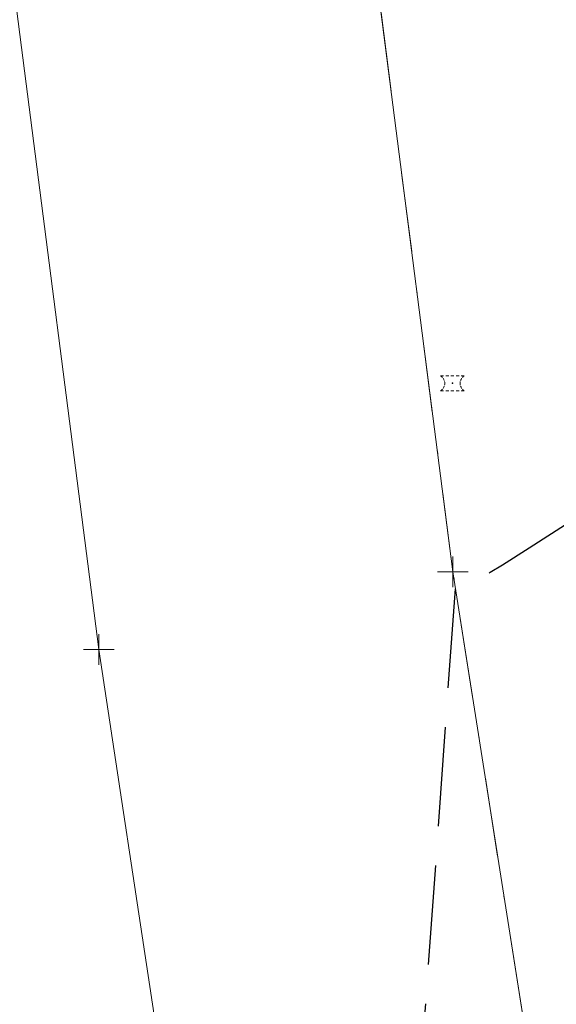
# Model space of a CAD drawing. Extents: x 2324380 to 2325559, y 691096 to 693386.
# Tile 11 of 92: x 2325182 to 2325199, y 691590 to 691622. Entities that reach past the tile are written whole.
import ezdxf

# ---------------------------------------------------------------- set-up
doc = ezdxf.new("R2010")
doc.units = 0
doc.header["$MEASUREMENT"] = 0
for name, pattern in [('CENTER LINE DOUBLE SOLID', [0]), ('DGN Style 3', [4.524869, 3.232049, -1.29282]), ('DGN Style 4', [5.174511, 2.585639, -1.29282, 0.003232, -1.29282])]:
    doc.linetypes.add(name, pattern=pattern)
for name, color, linetype, lineweight in [('DT_X_Contour_Major', 132, 'DGN Style 3', 30), ('DT_X_Terrain_Ground_Line', 92, 'DGN Style 3', 13), ('PM_X_Cells', 7, 'Continuous', 0), ('PM_X_Cells (Construction)', 7, 'Continuous', 0), ('PM_X_CL_Double_Solid', 40, 'CENTER LINE DOUBLE SOLID', 0), ('PM_X_Transverse_Line', 7, 'Continuous', 0), ('PV_X_COP', 4, 'DGN Style 4', 0)]:
    doc.layers.add(name, color=color, linetype=linetype, lineweight=lineweight)
doc.layers.add('SV_X_Shot_Marker (Construction)', color=40, linetype='Continuous', lineweight=0, transparency=0.5)

# ---------------------------------------------------------------- blocks, each defined once
blk = doc.blocks.new('SVPT_164')
at = {"layer": 'SV_X_Shot_Marker (Construction)', "transparency": 33554495}
for p, q in [((0, 0.025), (0, -0.025)), ((-0.025, 0), (0.025, 0))]:
    blk.add_line(p, q, dxfattribs=at)
blk.add_point((0, 0), dxfattribs=at)
blk = doc.blocks.new('SVPT_165')
at = {"layer": 'SV_X_Shot_Marker (Construction)', "transparency": 33554495}
for p, q in [((0, 0.025), (0, -0.025)), ((-0.025, 0), (0.025, 0))]:
    blk.add_line(p, q, dxfattribs=at)
blk.add_point((0, 0), dxfattribs=at)
blk = doc.blocks.new('SVPT_166')
at = {"layer": 'SV_X_Shot_Marker (Construction)', "transparency": 33554495}
for p, q in [((0, 0.025), (0, -0.025)), ((-0.025, 0), (0.025, 0))]:
    blk.add_line(p, q, dxfattribs=at)
blk.add_point((0, 0), dxfattribs=at)
blk = doc.blocks.new('PMRM1_3')
at = {"layer": 'PM_X_Cells', "color": 52, "linetype": 'Continuous', "lineweight": 0}
for p, q in [((-0.385, 0.244), (-0.285, 0.244)), ((-0.218, 0.244), (-0.118, 0.244)), ((-0.05, 0.244), (0.05, 0.244)), ((0.118, 0.244), (0.218, 0.244)), ((0.285, 0.244), (0.385, 0.244)), ((-0.385, -0.244), (-0.285, -0.244)), ((-0.218, -0.244), (-0.118, -0.244)), ((-0.05, -0.244), (0.05, -0.244)), ((0.118, -0.244), (0.218, -0.244)), ((0.285, -0.244), (0.385, -0.244))]:
    blk.add_line(p, q, dxfattribs=at)
at = {"layer": 'PM_X_Cells', "color": 52, "linetype": 'Continuous', "lineweight": 0, "extrusion": (0, 0, -1)}
for start, end in [(121.9738, 137.9153), (145.1793, 161.1122), (168.3798, 191.6096), (222.0795, 238.0262), (198.8889, 214.8218)]:
    blk.add_arc((0.538, 0), 0.288, start, end, dxfattribs=at)
at = {"layer": 'PM_X_Cells', "color": 52, "linetype": 'Continuous', "lineweight": 0}
for start, end in [(168.3816, 191.6091), (145.1782, 161.1098), (121.9738, 137.9163), (198.8872, 214.8207), (222.0817, 238.0262)]:
    blk.add_arc((0.538, 0), 0.288, start, end, dxfattribs=at)
at = {"layer": 'PM_X_Cells (Construction)', "color": 52, "linetype": 'Continuous', "lineweight": 30}
blk.add_point((0, 0), dxfattribs=at)
blk = doc.blocks.new('*U775', base_point=(2325132.483, 691830.476, 1167.424))
at = {"layer": 'DT_X_Contour_Major', "elevation": 1170, "flags": 128}
blk.add_lwpolyline([(2325249.933, 691446.818), (2325247.725, 691444.427), (2325247.279, 691443.956), (2325246.887, 691443.567), (2325246.55, 691443.259), (2325246.267, 691443.034), (2325244.853, 691442.013), (2325244.809, 691441.986), (2325244.773, 691441.975), (2325244.745, 691441.979), (2325244.725, 691441.998), (2325244.681, 691442.07), (2325244.659, 691442.129), (2325244.623, 691442.252), (2325244.575, 691442.438), (2325244.514, 691442.688), (2325244.2, 691444.002), (2325240.709, 691462.552), (2325240.035, 691466.129), (2325239.51, 691468.911), (2325239.134, 691470.897), (2325238.907, 691472.088), (2325238.499, 691474.201), (2325238.312, 691475.284), (2325238.058, 691476.947), (2325237.736, 691479.191), (2325237.346, 691482.015), (2325236.216, 691490.319), (2325235.784, 691493.333), (2325235.336, 691496.146), (2325234.872, 691498.757), (2325234.392, 691501.168), (2325233.089, 691507.329), (2325232.618, 691509.544), (2325232.182, 691511.569), (2325231.782, 691513.402), (2325231.417, 691515.046), (2325230.49, 691519.173), (2325230.16, 691520.71), (2325229.865, 691522.225), (2325229.606, 691523.719), (2325229.381, 691525.191), (2325228.831, 691529.087), (2325228.631, 691530.509), (2325228.447, 691531.852), (2325228.277, 691533.116), (2325228.122, 691534.301), (2325227.729, 691537.355), (2325227.538, 691538.617), (2325227.259, 691540.113), (2325226.892, 691541.841), (2325226.438, 691543.803), (2325225.11, 691549.345), (2325224.566, 691551.704), (2325223.931, 691554.626), (2325223.205, 691558.109), (2325222.388, 691562.154), (2325220.086, 691573.69), (2325219.328, 691577.514), (2325218.78, 691580.334), (2325218.442, 691582.149), (2325218.314, 691582.96), (2325218.254, 691583.784), (2325218.195, 691584.224), (2325218.063, 691584.924), (2325217.857, 691585.886), (2325217.579, 691587.109), (2325216.111, 691593.423), (2325213.786, 691602.078), (2325213.318, 691603.828), (2325212.909, 691605.369), (2325212.561, 691606.701), (2325212.274, 691607.824), (2325211.07, 691612.578), (2325201.527, 691606.427), (2325199.717, 691605.261), (2325198.378, 691604.402), (2325197.51, 691603.847), (2325197.113, 691603.599), (2325196.682, 691603.343), (2325196.534, 691603.26), (2325196.411, 691603.199), (2325196.314, 691603.163), (2325196.242, 691603.15), (2325195.97, 691603.147), (2325195.028, 691589.892), (2325194.814, 691587.281), (2325194.573, 691585.13), (2325194.308, 691583.438), (2325194.016, 691582.206), (2325193.205, 691579.532), (2325192.89, 691578.455), (2325192.552, 691577.233), (2325192.192, 691575.863), (2325191.809, 691574.346), (2325190.759, 691570.107), (2325190.332, 691568.537), (2325189.841, 691567.009), (2325189.285, 691565.521), (2325188.664, 691564.074), (2325185.617, 691557.416), (2325184.83, 691554.869), (2325184.678, 691554.342), (2325184.561, 691553.854), (2325184.477, 691553.404), (2325184.427, 691552.992), (2325184.275, 691551.16), (2325184.391, 691548.341), (2325184.442, 691547.338), (2325184.546, 691545.537), (2325184.702, 691542.938), (2325184.91, 691539.54), (2325185.535, 691529.416), (2325185.745, 691525.986), (2325185.908, 691523.292), (2325186.023, 691521.333), (2325186.089, 691520.109), (2325186.204, 691517.825), (2325186.26, 691516.741), (2325186.344, 691515.203), (2325186.455, 691513.209), (2325186.594, 691510.76), (2325187.001, 691503.623), (2325187.14, 691501.12), (2325187.254, 691498.964), (2325187.342, 691497.154), (2325187.404, 691495.691), (2325187.536, 691492.252), (2325187.588, 691490.864), (2325187.645, 691489.279), (2325187.708, 691487.496), (2325187.777, 691485.516), (2325187.967, 691479.973), (2325188.044, 691477.934), (2325188.133, 691475.973), (2325188.234, 691474.091), (2325188.347, 691472.287), (2325188.664, 691467.582), (2325188.749, 691465.6), (2325188.765, 691463.184), (2325188.712, 691460.331), (2325188.591, 691457.044), (2325187.864, 691440.689), (2325186.644, 691440.352), (2325186.348, 691440.585), (2325185.985, 691441.429), (2325185.553, 691442.885), (2325185.053, 691444.951), (2325182.559, 691456.019)], dxfattribs=at)

msp = doc.modelspace()

# ---------------------------------------------------------------- linework, layer by layer
at = {"layer": 'PM_X_CL_Double_Solid'}
msp.add_polyline3d([(2325215.479, 691466.056, 1171.986), (2325211.602, 691492.465, 1171.566), (2325208.285, 691518.975, 1171.166), (2325203.686, 691549.654, 1170.671), (2325199.812, 691578.72, 1170.258), (2325195.896, 691603.621, 1169.995), (2325192.284, 691631.739, 1169.688), (2325187.106, 691666.477, 1169.347), (2325182.785, 691692.386, 1169.108), (2325178.74, 691718.231, 1168.787), (2325173.96, 691747.272, 1168.625), (2325169.077, 691775.546, 1168.476), (2325163.39, 691807.617, 1168.487), (2325158.366, 691834.225, 1168.563), (2325153.072, 691860.527, 1168.63), (2325147.822, 691885.479, 1168.695), (2325142.332, 691910.367, 1168.786), (2325135.946, 691937.618, 1168.909), (2325128.859, 691967.587, 1169.06), (2325122.124, 691994.315, 1169.132), (2325114.331, 692023.685, 1169.311), (2325108.452, 692046.029, 1169.449), (2325104.941, 692058.152, 1169.53)], dxfattribs=at)
at = {"layer": 'PM_X_Transverse_Line'}
msp.add_polyline3d([(2325203.652, 691464.86, 1171.631), (2325199.96, 691491.278, 1171.254), (2325196.501, 691517.325, 1170.896), (2325192.192, 691548.435, 1170.377), (2325188.052, 691576.644, 1169.911), (2325184.35, 691601.086, 1169.525), (2325180.613, 691630.227, 1169.198), (2325175.408, 691665.27, 1168.852), (2325167.044, 691716.755, 1168.152), (2325162.472, 691745.624, 1167.916), (2325157.367, 691774.043, 1167.821), (2325151.469, 691805.524, 1167.778), (2325146.758, 691831.267, 1167.787), (2325141.021, 691858.378, 1167.894), (2325136.148, 691882.661, 1167.978), (2325130.605, 691908.004, 1168.107), (2325124.673, 691934.373, 1168.25), (2325117.497, 691964.783, 1168.448), (2325110.746, 691991.5, 1168.586), (2325102.892, 692021.66, 1168.76), (2325098.584, 692037.206, 1168.88)], dxfattribs=at)
at = {"layer": 'PV_X_COP'}
msp.add_polyline3d([(2325215.479, 691466.056, 1171.986), (2325211.602, 691492.465, 1171.566), (2325208.285, 691518.975, 1171.166), (2325203.686, 691549.654, 1170.671), (2325199.812, 691578.72, 1170.258), (2325195.896, 691603.621, 1169.995), (2325192.284, 691631.739, 1169.688), (2325187.106, 691666.477, 1169.347), (2325182.785, 691692.386, 1169.108), (2325178.74, 691718.231, 1168.787), (2325173.96, 691747.272, 1168.625), (2325169.077, 691775.546, 1168.476), (2325163.39, 691807.617, 1168.487), (2325158.366, 691834.225, 1168.563), (2325153.072, 691860.527, 1168.63), (2325147.822, 691885.479, 1168.695), (2325142.332, 691910.367, 1168.786), (2325135.946, 691937.618, 1168.909), (2325128.859, 691967.587, 1169.06), (2325122.124, 691994.315, 1169.132), (2325114.331, 692023.685, 1169.311), (2325108.452, 692046.029, 1169.449), (2325099.345, 692075.662, 1169.632)], dxfattribs=at)

# ---------------------------------------------------------------- block references
at = {"layer": 'DT_X_Terrain_Ground_Line'}
msp.add_blockref('*U775', (2325132.483, 691830.476, 1167.424), dxfattribs=at)
at = {"layer": 'PM_X_Cells', "color": 52, "linetype": 'Continuous', "lineweight": 0}
msp.add_blockref('PMRM1_3', (2325195.879, 691609.775, 1169.918), dxfattribs=at)
at = {"layer": 'SV_X_Shot_Marker (Construction)', "transparency": 33554495, "xscale": 20, "yscale": 20, "zscale": 20}
for name, p in [('SVPT_165', (2325195.896, 691603.621, 1169.995)), ('SVPT_166', (2325195.896, 691603.621, 1169.995)), ('SVPT_164', (2325184.35, 691601.086, 1169.525))]:
    msp.add_blockref(name, p, dxfattribs=at)

doc.saveas('drawing.dxf')
